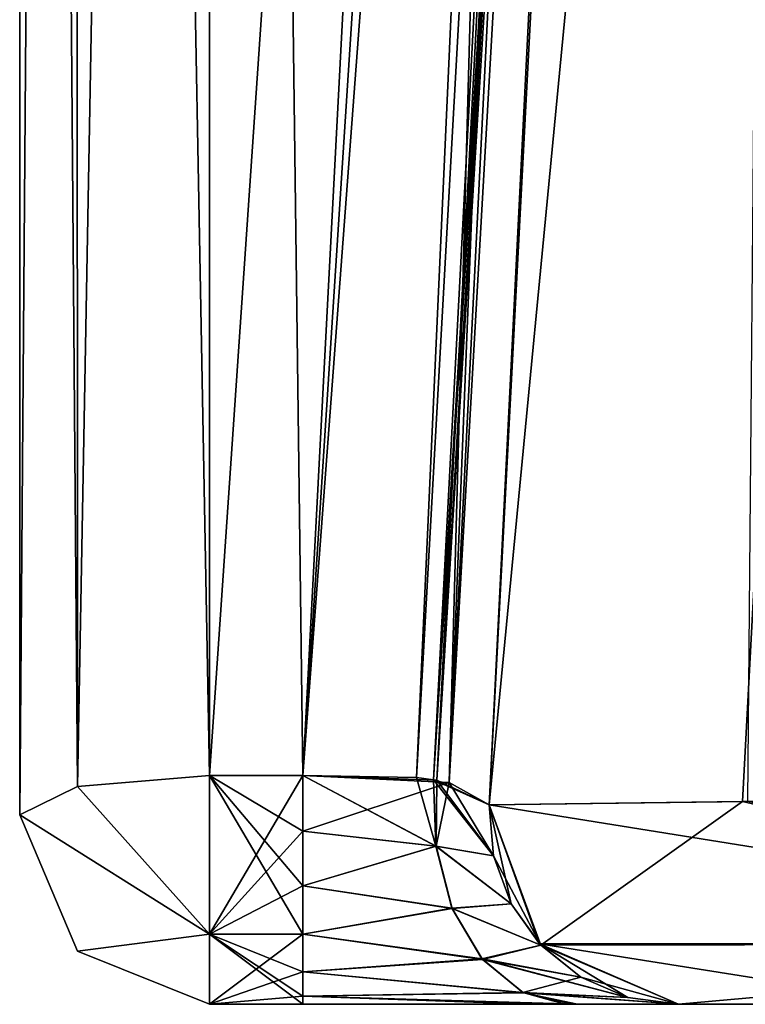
# Model space of a CAD drawing. Header units: inches. Extents: x -9.1 to 9.1, y -3.8 to 4.3.
# Tile 1 of 125: x -9.102 to -8.987, y -1.605 to -1.449. Entities that reach past the tile are written whole.
import ezdxf

# ---------------------------------------------------------------- set-up
doc = ezdxf.new("R2010")
doc.units = ezdxf.units.IN
doc.header["$LTSCALE"] = 101.851852
doc.header["$MEASUREMENT"] = 0
for name, color, linetype in [('1031', 7, 'CONTINUOUS'), ('1032', 7, 'CONTINUOUS'), ('151', 7, 'CONTINUOUS'), ('1748', 7, 'CONTINUOUS'), ('1749', 7, 'CONTINUOUS'), ('1911', 7, 'CONTINUOUS'), ('1912', 7, 'CONTINUOUS'), ('4473', 7, 'CONTINUOUS'), ('4474', 7, 'CONTINUOUS'), ('4475', 7, 'CONTINUOUS'), ('4479', 7, 'CONTINUOUS'), ('4483', 7, 'CONTINUOUS'), ('473', 7, 'CONTINUOUS'), ('5053', 7, 'CONTINUOUS'), ('5057', 7, 'CONTINUOUS'), ('5058', 7, 'CONTINUOUS'), ('5059', 7, 'CONTINUOUS'), ('5063', 7, 'CONTINUOUS'), ('5064', 7, 'CONTINUOUS'), ('5102', 7, 'CONTINUOUS'), ('5104', 7, 'CONTINUOUS'), ('5106', 7, 'CONTINUOUS'), ('5108', 7, 'CONTINUOUS'), ('5924', 7, 'CONTINUOUS'), ('5925', 7, 'CONTINUOUS'), ('5927', 7, 'CONTINUOUS'), ('5928', 7, 'CONTINUOUS'), ('5929', 7, 'CONTINUOUS'), ('5930', 7, 'CONTINUOUS'), ('5931', 7, 'CONTINUOUS'), ('5934', 7, 'CONTINUOUS'), ('5935', 7, 'CONTINUOUS'), ('5936', 7, 'CONTINUOUS'), ('5937', 7, 'CONTINUOUS'), ('5938', 7, 'CONTINUOUS'), ('5939', 7, 'CONTINUOUS')]:
    doc.layers.add(name, color=color, linetype=linetype)

msp = doc.modelspace()

# ---------------------------------------------------------------- linework, layer by layer
at = {"layer": '1031', "linetype": 'Continuous'}
for points in [[(-9.02775, -1.57343, -4.17837), (-8.97874, -0.63817, -4.12935), (-8.93784, -0.63757, -4.31673), (-9.02775, -1.57343, -4.17837)], [(-9.02775, -1.57343, -4.17837), (-8.93784, -0.63757, -4.31673), (-8.98771, -1.57292, -4.36389), (-9.02775, -1.57343, -4.17837)], [(-8.98771, -1.57292, -4.36389), (-8.93784, -0.63757, -4.31673), (-8.85715, -1.5728, -4.5309), (-8.98771, -1.57292, -4.36389)]]:
    msp.add_3dface(points, dxfattribs=at)
at = {"layer": '1032', "linetype": 'Continuous'}
msp.add_3dface([(-8.97874, -0.63817, 4.12935), (-9.02775, -1.57343, 4.17837), (-8.98686, -1.57292, 4.36574), (-8.97874, -0.63817, 4.12935)], dxfattribs=at)
at = {"layer": '151', "linetype": 'Continuous'}
for points in [[(-9.072, -1.605, -3.30368), (-9.05722, -1.605, -3.30368), (-9.072, -1.605, -0.69632), (-9.072, -1.605, -3.30368)], [(-9.072, -1.605, -0.69632), (-9.05722, -1.605, -3.30368), (-9.05722, -1.605, -0.69632), (-9.072, -1.605, -0.69632)], [(-9.072, -1.605, 0.69632), (-9.05722, -1.605, 0.69632), (-9.072, -1.605, 3.30368), (-9.072, -1.605, 0.69632)], [(-9.072, -1.605, 3.30368), (-9.05722, -1.605, 0.69632), (-9.05722, -1.605, 3.30368), (-9.072, -1.605, 3.30368)], [(-9.05722, -1.605, -3.30368), (-9.01379, -1.605, -3.32287), (-9.05722, -1.605, -0.69632), (-9.05722, -1.605, -3.30368)], [(-9.05722, -1.605, -0.69632), (-9.01379, -1.605, -3.32287), (-9.0147, -1.605, -0.67809), (-9.05722, -1.605, -0.69632)], [(-9.02123, -1.605, 0.68399), (-9.01578, -1.605, 0.67919), (-9.05722, -1.605, 3.30368), (-9.02123, -1.605, 0.68399)], [(-9.05722, -1.605, 3.30368), (-9.01578, -1.605, 0.67919), (-9.0147, -1.605, 3.32191), (-9.05722, -1.605, 3.30368)], [(-9.05722, -1.605, 0.69632), (-9.02123, -1.605, 0.68399), (-9.05722, -1.605, 3.30368), (-9.05722, -1.605, 0.69632)], [(-9.01578, -1.605, 0.67919), (-8.99779, -1.605, 0.63564), (-9.0147, -1.605, 3.32191), (-9.01578, -1.605, 0.67919)], [(-9.0147, -1.605, -0.67809), (-9.01379, -1.605, -3.32287), (-9.0108, -1.605, -0.67361), (-9.0147, -1.605, -0.67809)], [(-9.0147, -1.605, 3.32191), (-8.99779, -1.605, 0.63564), (-9.0108, -1.605, 3.32639), (-9.0147, -1.605, 3.32191)], [(-9.01379, -1.605, -3.32287), (-8.99779, -1.605, -3.36436), (-9.0108, -1.605, -0.67361), (-9.01379, -1.605, -3.32287)], [(-9.0108, -1.605, -0.67361), (-8.99779, -1.605, -3.36436), (-8.99779, -1.605, -0.63564), (-9.0108, -1.605, -0.67361)], [(-9.0108, -1.605, 3.32639), (-8.99779, -1.605, 0.63564), (-8.99779, -1.605, 3.36436), (-9.0108, -1.605, 3.32639)], [(-8.99779, -1.605, -4.17837), (-8.96044, -1.605, -4.35154), (-8.99779, -1.605, -3.36436), (-8.99779, -1.605, -4.17837)], [(-8.99779, -1.605, -3.36436), (-8.96044, -1.605, -4.35154), (-8.98572, -1.605, -2.63964), (-8.99779, -1.605, -3.36436)], [(-8.99779, -1.605, -0.63564), (-8.99779, -1.605, -3.36436), (-8.98572, -1.605, -2.63964), (-8.99779, -1.605, -0.63564)], [(-8.99779, -1.605, 0.63564), (-8.99779, -1.605, -0.63564), (-8.98572, -1.605, -2.63964), (-8.99779, -1.605, 0.63564)], [(-8.99779, -1.605, 3.36436), (-8.99779, -1.605, 0.63564), (-8.98572, -1.605, -2.63964), (-8.99779, -1.605, 3.36436)], [(-8.99779, -1.605, 4.17837), (-8.99779, -1.605, 3.36436), (-8.98572, -1.605, -2.63964), (-8.99779, -1.605, 4.17837)], [(-8.95965, -1.605, 4.35328), (-8.99779, -1.605, 4.17837), (-8.98572, -1.605, 2.63964), (-8.95965, -1.605, 4.35328)], [(-8.99779, -1.605, 4.17837), (-8.98572, -1.605, -1.70096), (-8.98572, -1.605, -1.36036), (-8.99779, -1.605, 4.17837)], [(-8.98572, -1.605, -1.70096), (-8.99779, -1.605, 4.17837), (-8.98572, -1.605, -2.29904), (-8.98572, -1.605, -1.70096)], [(-8.99779, -1.605, 4.17837), (-8.98572, -1.605, -1.36036), (-8.98572, -1.605, 1.36036), (-8.99779, -1.605, 4.17837)], [(-8.98572, -1.605, -2.29904), (-8.99779, -1.605, 4.17837), (-8.98572, -1.605, -2.63964), (-8.98572, -1.605, -2.29904)], [(-8.99779, -1.605, 4.17837), (-8.98572, -1.605, 2.29904), (-8.98572, -1.605, 2.63964), (-8.99779, -1.605, 4.17837)], [(-8.98572, -1.605, 2.29904), (-8.99779, -1.605, 4.17837), (-8.98572, -1.605, 1.70096), (-8.98572, -1.605, 2.29904)], [(-8.98572, -1.605, 1.70096), (-8.99779, -1.605, 4.17837), (-8.98572, -1.605, 1.36036), (-8.98572, -1.605, 1.70096)]]:
    msp.add_3dface(points, dxfattribs=at)
at = {"layer": '1748', "linetype": 'Continuous'}
for points in [[(-9.02775, -1.57343, -3.36436), (-9.02775, -1.57343, -4.17837), (-9.01956, -1.59565, -4.17837), (-9.02775, -1.57343, -3.36436)], [(-9.02708, -1.58149, -3.36436), (-9.02775, -1.57343, -3.36436), (-9.01956, -1.59565, -4.17837), (-9.02708, -1.58149, -3.36436)], [(-9.02428, -1.58908, -3.36436), (-9.02708, -1.58149, -3.36436), (-9.01956, -1.59565, -4.17837), (-9.02428, -1.58908, -3.36436)], [(-9.01956, -1.59565, -3.36436), (-9.02428, -1.58908, -3.36436), (-9.01956, -1.59565, -4.17837), (-9.01956, -1.59565, -3.36436)], [(-8.99779, -1.605, -4.17837), (-9.01325, -1.60072, -3.36436), (-9.01956, -1.59565, -4.17837), (-8.99779, -1.605, -4.17837)], [(-9.01325, -1.60072, -3.36436), (-9.01956, -1.59565, -3.36436), (-9.01956, -1.59565, -4.17837), (-9.01325, -1.60072, -3.36436)], [(-8.99779, -1.605, -4.17837), (-9.00581, -1.60391, -3.36436), (-9.01325, -1.60072, -3.36436), (-8.99779, -1.605, -4.17837)], [(-8.99779, -1.605, -4.17837), (-8.99779, -1.605, -3.36436), (-9.00581, -1.60391, -3.36436), (-8.99779, -1.605, -4.17837)]]:
    msp.add_3dface(points, dxfattribs=at)
at = {"layer": '1749', "linetype": 'Continuous'}
for points in [[(-9.02775, -1.57343, -4.17837), (-8.98771, -1.57292, -4.36389), (-9.01956, -1.59565, -4.17837), (-9.02775, -1.57343, -4.17837)], [(-9.01956, -1.59565, -4.17837), (-8.98771, -1.57292, -4.36389), (-8.8907, -1.59541, -4.49043), (-9.01956, -1.59565, -4.17837)], [(-8.98771, -1.57292, -4.36389), (-8.85715, -1.5728, -4.5309), (-8.8907, -1.59541, -4.49043), (-8.98771, -1.57292, -4.36389)], [(-8.99779, -1.605, -4.17837), (-9.01956, -1.59565, -4.17837), (-8.8907, -1.59541, -4.49043), (-8.99779, -1.605, -4.17837)], [(-8.96044, -1.605, -4.35154), (-8.99779, -1.605, -4.17837), (-8.8907, -1.59541, -4.49043), (-8.96044, -1.605, -4.35154)]]:
    msp.add_3dface(points, dxfattribs=at)
at = {"layer": '1911', "linetype": 'Continuous'}
for points in [[(-9.02775, -1.57343, 4.17837), (-9.02775, -1.57343, 3.36436), (-9.02708, -1.58149, 3.36436), (-9.02775, -1.57343, 4.17837)], [(-9.02775, -1.57343, 4.17837), (-9.02708, -1.58149, 3.36436), (-9.02428, -1.58908, 3.36436), (-9.02775, -1.57343, 4.17837)], [(-9.02775, -1.57343, 4.17837), (-9.02428, -1.58908, 3.36436), (-9.01978, -1.59541, 4.17837), (-9.02775, -1.57343, 4.17837)], [(-9.02428, -1.58908, 3.36436), (-9.01956, -1.59565, 3.36436), (-9.01978, -1.59541, 4.17837), (-9.02428, -1.58908, 3.36436)], [(-8.99779, -1.605, 3.36436), (-8.99779, -1.605, 4.17837), (-9.01978, -1.59541, 4.17837), (-8.99779, -1.605, 3.36436)], [(-9.00581, -1.60391, 3.36436), (-8.99779, -1.605, 3.36436), (-9.01978, -1.59541, 4.17837), (-9.00581, -1.60391, 3.36436)], [(-9.01956, -1.59565, 3.36436), (-9.01325, -1.60072, 3.36436), (-9.01978, -1.59541, 4.17837), (-9.01956, -1.59565, 3.36436)], [(-9.01325, -1.60072, 3.36436), (-9.00581, -1.60391, 3.36436), (-9.01978, -1.59541, 4.17837), (-9.01325, -1.60072, 3.36436)]]:
    msp.add_3dface(points, dxfattribs=at)
at = {"layer": '1912', "linetype": 'Continuous'}
for points in [[(-8.98686, -1.57292, 4.36574), (-9.02775, -1.57343, 4.17837), (-8.89069, -1.59541, 4.49043), (-8.98686, -1.57292, 4.36574)], [(-9.02775, -1.57343, 4.17837), (-9.01978, -1.59541, 4.17837), (-8.89069, -1.59541, 4.49043), (-9.02775, -1.57343, 4.17837)], [(-8.99779, -1.605, 4.17837), (-8.95965, -1.605, 4.35328), (-9.01978, -1.59541, 4.17837), (-8.99779, -1.605, 4.17837)], [(-9.01978, -1.59541, 4.17837), (-8.95965, -1.605, 4.35328), (-8.89069, -1.59541, 4.49043), (-9.01978, -1.59541, 4.17837)]]:
    msp.add_3dface(points, dxfattribs=at)
at = {"layer": '4473', "linetype": 'Continuous'}
for points in [[(-9.102, -0.15979, 2.89574), (-9.102, -0.705, 2.6915), (-9.102, -1.575, 3.30368), (-9.102, -0.15979, 2.89574)], [(-9.102, -0.15979, -1.10426), (-9.102, -0.705, -1.3085), (-9.102, -1.575, -0.69632), (-9.102, -0.15979, -1.10426)], [(-9.102, -0.42728, 3.05973), (-9.102, -0.15979, 2.89574), (-9.102, -1.575, 3.30368), (-9.102, -0.42728, 3.05973)], [(-9.102, -0.42728, -0.94027), (-9.102, -0.15979, -1.10426), (-9.102, -1.575, -0.69632), (-9.102, -0.42728, -0.94027)], [(-9.102, -1.575, 0.69632), (-9.102, -0.78424, 1.35432), (-9.102, -0.42728, 0.94027), (-9.102, -1.575, 0.69632)], [(-9.102, -1.575, -3.30368), (-9.102, -0.78424, -2.64568), (-9.102, -0.42728, -3.05973), (-9.102, -1.575, -3.30368)], [(-9.102, -0.84226, 1.92075), (-9.102, -0.705, 1.4915), (-9.102, -1.575, 3.30368), (-9.102, -0.84226, 1.92075)], [(-9.102, -0.705, 2.1585), (-9.102, -0.84226, 2.07926), (-9.102, -1.575, 3.30368), (-9.102, -0.705, 2.1585)], [(-9.102, -0.78424, 2.55432), (-9.102, -0.705, 2.1585), (-9.102, -1.575, 3.30368), (-9.102, -0.78424, 2.55432)], [(-9.102, -0.705, 1.4915), (-9.102, -0.78424, 1.44567), (-9.102, -1.575, 3.30368), (-9.102, -0.705, 1.4915)], [(-9.102, -0.705, 2.6915), (-9.102, -0.78424, 2.64567), (-9.102, -1.575, 3.30368), (-9.102, -0.705, 2.6915)], [(-9.102, -0.84226, -2.07925), (-9.102, -0.705, -2.5085), (-9.102, -1.575, -0.69632), (-9.102, -0.84226, -2.07925)], [(-9.102, -0.705, -1.8415), (-9.102, -0.84226, -1.92074), (-9.102, -1.575, -0.69632), (-9.102, -0.705, -1.8415)], [(-9.102, -0.78424, -1.44568), (-9.102, -0.705, -1.8415), (-9.102, -1.575, -0.69632), (-9.102, -0.78424, -1.44568)], [(-9.102, -0.705, -2.5085), (-9.102, -0.78424, -2.55433), (-9.102, -1.575, -0.69632), (-9.102, -0.705, -2.5085)], [(-9.102, -0.705, -1.3085), (-9.102, -0.78424, -1.35433), (-9.102, -1.575, -0.69632), (-9.102, -0.705, -1.3085)], [(-9.102, -0.78424, 1.44567), (-9.102, -0.78424, 1.35432), (-9.102, -1.575, 3.30368), (-9.102, -0.78424, 1.44567)], [(-9.102, -0.78424, 1.35432), (-9.102, -1.575, 0.69632), (-9.102, -1.575, 3.30368), (-9.102, -0.78424, 1.35432)], [(-9.102, -0.78424, 2.64567), (-9.102, -0.78424, 2.55432), (-9.102, -1.575, 3.30368), (-9.102, -0.78424, 2.64567)], [(-9.102, -0.78424, -2.55433), (-9.102, -0.78424, -2.64568), (-9.102, -1.575, -0.69632), (-9.102, -0.78424, -2.55433)], [(-9.102, -0.78424, -2.64568), (-9.102, -1.575, -3.30368), (-9.102, -1.575, -0.69632), (-9.102, -0.78424, -2.64568)], [(-9.102, -0.78424, -1.35433), (-9.102, -0.78424, -1.44568), (-9.102, -1.575, -0.69632), (-9.102, -0.78424, -1.35433)], [(-9.102, -0.84226, 2.07926), (-9.102, -0.84226, 1.92075), (-9.102, -1.575, 3.30368), (-9.102, -0.84226, 2.07926)], [(-9.102, -0.84226, -1.92074), (-9.102, -0.84226, -2.07925), (-9.102, -1.575, -0.69632), (-9.102, -0.84226, -1.92074)]]:
    msp.add_3dface(points, dxfattribs=at)
at = {"layer": '4474', "linetype": 'Continuous'}
for points in [[(-9.072, -1.56876, 0.66697), (-9.072, -0.42104, 0.91093), (-9.05722, -1.56876, 0.66697), (-9.072, -1.56876, 0.66697)], [(-9.05722, -1.56876, 0.66697), (-9.072, -0.42104, 0.91093), (-9.0087, -0.64284, 0.86378), (-9.05722, -1.56876, 0.66697)]]:
    msp.add_3dface(points, dxfattribs=at)
at = {"layer": '4475', "linetype": 'Continuous'}
for points in [[(-9.072, -0.42104, 3.08907), (-9.072, -1.56876, 3.33303), (-9.0087, -0.64284, 3.13622), (-9.072, -0.42104, 3.08907)], [(-9.0087, -0.64284, 3.13622), (-9.072, -1.56876, 3.33303), (-9.05722, -1.56876, 3.33303), (-9.0087, -0.64284, 3.13622)]]:
    msp.add_3dface(points, dxfattribs=at)
at = {"layer": '4479', "linetype": 'Continuous'}
for points in [[(-9.072, -1.56876, -3.33303), (-9.072, -0.42104, -3.08907), (-9.05722, -1.56876, -3.33303), (-9.072, -1.56876, -3.33303)], [(-9.05722, -1.56876, -3.33303), (-9.072, -0.42104, -3.08907), (-9.0087, -0.64284, -3.13622), (-9.05722, -1.56876, -3.33303)]]:
    msp.add_3dface(points, dxfattribs=at)
at = {"layer": '4483', "linetype": 'Continuous'}
for points in [[(-9.072, -0.42104, -0.91093), (-9.072, -1.56876, -0.66697), (-9.0087, -0.64284, -0.86378), (-9.072, -0.42104, -0.91093)], [(-9.0087, -0.64284, -0.86378), (-9.072, -1.56876, -0.66697), (-9.05722, -1.56876, -0.66697), (-9.0087, -0.64284, -0.86378)]]:
    msp.add_3dface(points, dxfattribs=at)
at = {"layer": '473', "linetype": 'Continuous'}
for points in [[(-8.97874, -0.63817, -4.12935), (-9.02775, -1.57343, -4.17837), (-9.02775, -1.57343, -3.36436), (-8.97874, -0.63817, -4.12935)], [(-8.97874, -0.63817, -3.16556), (-8.97874, -0.63817, -4.12935), (-9.02775, -1.57343, -3.36436), (-8.97874, -0.63817, -3.16556)], [(-9.02775, -1.57343, 3.36436), (-9.02775, -1.57343, 4.17837), (-8.97874, -0.63817, 4.12935), (-9.02775, -1.57343, 3.36436)], [(-8.97874, -0.63817, 3.16556), (-9.02775, -1.57343, 3.36436), (-8.97874, -0.63817, 4.12935), (-8.97874, -0.63817, 3.16556)], [(-9.02775, -1.57343, -0.63564), (-9.02775, -1.57343, 0.63564), (-8.97874, -0.63817, -0.83444), (-9.02775, -1.57343, -0.63564)], [(-8.97874, -0.63817, -0.83444), (-9.02775, -1.57343, 0.63564), (-8.97874, -0.63817, 0.83444), (-8.97874, -0.63817, -0.83444)]]:
    msp.add_3dface(points, dxfattribs=at)
at = {"layer": '5053', "linetype": 'Continuous'}
for points in [[(-9.09321, -0.42287, 0.91952), (-9.072, -0.42104, 0.91093), (-9.09286, -1.57052, 0.67522), (-9.09321, -0.42287, 0.91952)], [(-9.072, -0.42104, 0.91093), (-9.072, -1.56876, 0.66697), (-9.09286, -1.57052, 0.67522), (-9.072, -0.42104, 0.91093)], [(-9.102, -1.575, 0.69632), (-9.102, -0.42728, 0.94027), (-9.09321, -0.42287, 0.91952), (-9.102, -1.575, 0.69632)], [(-9.102, -1.575, 0.69632), (-9.09321, -0.42287, 0.91952), (-9.09286, -1.57052, 0.67522), (-9.102, -1.575, 0.69632)]]:
    msp.add_3dface(points, dxfattribs=at)
at = {"layer": '5057', "linetype": 'Continuous'}
for points in [[(-9.072, -1.56876, 3.33303), (-9.072, -0.42104, 3.08907), (-9.09321, -0.42287, 3.08048), (-9.072, -1.56876, 3.33303)], [(-9.102, -0.42728, 3.05973), (-9.09288, -1.57052, 3.32476), (-9.09321, -0.42287, 3.08048), (-9.102, -0.42728, 3.05973)], [(-9.09288, -1.57052, 3.32476), (-9.072, -1.56876, 3.33303), (-9.09321, -0.42287, 3.08048), (-9.09288, -1.57052, 3.32476)], [(-9.102, -0.42728, 3.05973), (-9.102, -1.575, 3.30368), (-9.09288, -1.57052, 3.32476), (-9.102, -0.42728, 3.05973)]]:
    msp.add_3dface(points, dxfattribs=at)
at = {"layer": '5058', "linetype": 'Continuous'}
for points in [[(-9.102, -1.575, 3.30368), (-9.102, -1.575, 0.69632), (-9.09286, -1.59657, 0.69632), (-9.102, -1.575, 3.30368)], [(-9.102, -1.575, 3.30368), (-9.09286, -1.59657, 0.69632), (-9.09286, -1.59657, 3.30368), (-9.102, -1.575, 3.30368)], [(-9.072, -1.605, 0.69632), (-9.072, -1.605, 3.30368), (-9.09286, -1.59657, 3.30368), (-9.072, -1.605, 0.69632)], [(-9.09286, -1.59657, 0.69632), (-9.072, -1.605, 0.69632), (-9.09286, -1.59657, 3.30368), (-9.09286, -1.59657, 0.69632)]]:
    msp.add_3dface(points, dxfattribs=at)
at = {"layer": '5059', "linetype": 'Continuous'}
for points in [[(-9.09321, -0.42287, -3.08048), (-9.072, -0.42104, -3.08907), (-9.09286, -1.57052, -3.32478), (-9.09321, -0.42287, -3.08048)], [(-9.072, -0.42104, -3.08907), (-9.072, -1.56876, -3.33303), (-9.09286, -1.57052, -3.32478), (-9.072, -0.42104, -3.08907)], [(-9.102, -1.575, -3.30368), (-9.102, -0.42728, -3.05973), (-9.09321, -0.42287, -3.08048), (-9.102, -1.575, -3.30368)], [(-9.102, -1.575, -3.30368), (-9.09321, -0.42287, -3.08048), (-9.09286, -1.57052, -3.32478), (-9.102, -1.575, -3.30368)]]:
    msp.add_3dface(points, dxfattribs=at)
at = {"layer": '5063', "linetype": 'Continuous'}
for points in [[(-9.072, -1.56876, -0.66697), (-9.072, -0.42104, -0.91093), (-9.09321, -0.42287, -0.91952), (-9.072, -1.56876, -0.66697)], [(-9.102, -0.42728, -0.94027), (-9.09288, -1.57052, -0.67524), (-9.09321, -0.42287, -0.91952), (-9.102, -0.42728, -0.94027)], [(-9.09288, -1.57052, -0.67524), (-9.072, -1.56876, -0.66697), (-9.09321, -0.42287, -0.91952), (-9.09288, -1.57052, -0.67524)], [(-9.102, -0.42728, -0.94027), (-9.102, -1.575, -0.69632), (-9.09288, -1.57052, -0.67524), (-9.102, -0.42728, -0.94027)]]:
    msp.add_3dface(points, dxfattribs=at)
at = {"layer": '5064', "linetype": 'Continuous'}
for points in [[(-9.102, -1.575, -0.69632), (-9.102, -1.575, -3.30368), (-9.09286, -1.59657, -3.30368), (-9.102, -1.575, -0.69632)], [(-9.102, -1.575, -0.69632), (-9.09286, -1.59657, -3.30368), (-9.09286, -1.59657, -0.69632), (-9.102, -1.575, -0.69632)], [(-9.072, -1.605, -3.30368), (-9.072, -1.605, -0.69632), (-9.09286, -1.59657, -0.69632), (-9.072, -1.605, -3.30368)], [(-9.09286, -1.59657, -3.30368), (-9.072, -1.605, -3.30368), (-9.09286, -1.59657, -0.69632), (-9.09286, -1.59657, -3.30368)]]:
    msp.add_3dface(points, dxfattribs=at)
at = {"layer": '5102', "linetype": 'Continuous'}
for points in [[(-9.02775, -1.57343, 3.36436), (-8.97874, -0.63817, 3.16556), (-8.98111, -0.64042, 3.1544), (-9.02775, -1.57343, 3.36436)], [(-9.02775, -1.57343, 3.36436), (-8.98111, -0.64042, 3.1544), (-9.03407, -1.56991, 3.34463), (-9.02775, -1.57343, 3.36436)], [(-8.98111, -0.64042, 3.1544), (-8.98763, -0.64209, 3.14492), (-9.03407, -1.56991, 3.34463), (-8.98111, -0.64042, 3.1544)], [(-9.0087, -0.64284, 3.13622), (-9.05722, -1.56876, 3.33303), (-9.03407, -1.56991, 3.34463), (-9.0087, -0.64284, 3.13622)], [(-8.98763, -0.64209, 3.14492), (-8.99731, -0.64294, 3.13854), (-9.03407, -1.56991, 3.34463), (-8.98763, -0.64209, 3.14492)], [(-8.99731, -0.64294, 3.13854), (-9.0087, -0.64284, 3.13622), (-9.03407, -1.56991, 3.34463), (-8.99731, -0.64294, 3.13854)]]:
    msp.add_3dface(points, dxfattribs=at)
at = {"layer": '5104', "linetype": 'Continuous'}
for points in [[(-8.97874, -0.63817, 0.83444), (-9.02775, -1.57343, 0.63564), (-9.03653, -1.56946, 0.65826), (-8.97874, -0.63817, 0.83444)], [(-8.98111, -0.64042, 0.84559), (-8.97874, -0.63817, 0.83444), (-9.03653, -1.56946, 0.65826), (-8.98111, -0.64042, 0.84559)], [(-8.98763, -0.64209, 0.85508), (-8.98111, -0.64042, 0.84559), (-9.03653, -1.56946, 0.65826), (-8.98763, -0.64209, 0.85508)], [(-9.05722, -1.56876, 0.66697), (-9.0087, -0.64284, 0.86378), (-8.99731, -0.64294, 0.86146), (-9.05722, -1.56876, 0.66697)], [(-9.05722, -1.56876, 0.66697), (-8.99731, -0.64294, 0.86146), (-9.03925, -1.56911, 0.66074), (-9.05722, -1.56876, 0.66697)], [(-8.99731, -0.64294, 0.86146), (-8.98763, -0.64209, 0.85508), (-9.03925, -1.56911, 0.66074), (-8.99731, -0.64294, 0.86146)], [(-9.03925, -1.56911, 0.66074), (-8.98763, -0.64209, 0.85508), (-9.03653, -1.56946, 0.65826), (-9.03925, -1.56911, 0.66074)]]:
    msp.add_3dface(points, dxfattribs=at)
at = {"layer": '5106', "linetype": 'Continuous'}
for points in [[(-8.97874, -0.63817, -3.16556), (-9.02775, -1.57343, -3.36436), (-9.03604, -1.56954, -3.34225), (-8.97874, -0.63817, -3.16556)], [(-8.98111, -0.64042, -3.15441), (-8.97874, -0.63817, -3.16556), (-9.03604, -1.56954, -3.34225), (-8.98111, -0.64042, -3.15441)], [(-8.98763, -0.64209, -3.14492), (-8.98111, -0.64042, -3.15441), (-9.03604, -1.56954, -3.34225), (-8.98763, -0.64209, -3.14492)], [(-9.05722, -1.56876, -3.33303), (-8.99731, -0.64294, -3.13854), (-8.98763, -0.64209, -3.14492), (-9.05722, -1.56876, -3.33303)], [(-9.05722, -1.56876, -3.33303), (-8.98763, -0.64209, -3.14492), (-9.03604, -1.56954, -3.34225), (-9.05722, -1.56876, -3.33303)], [(-9.05722, -1.56876, -3.33303), (-9.0087, -0.64284, -3.13622), (-8.99731, -0.64294, -3.13854), (-9.05722, -1.56876, -3.33303)]]:
    msp.add_3dface(points, dxfattribs=at)
at = {"layer": '5108', "linetype": 'Continuous'}
for points in [[(-9.02775, -1.57343, -0.63564), (-8.97874, -0.63817, -0.83444), (-8.98111, -0.64042, -0.8456), (-9.02775, -1.57343, -0.63564)], [(-9.02775, -1.57343, -0.63564), (-8.98111, -0.64042, -0.8456), (-9.03407, -1.56991, -0.65537), (-9.02775, -1.57343, -0.63564)], [(-8.98111, -0.64042, -0.8456), (-8.98763, -0.64209, -0.85508), (-9.03407, -1.56991, -0.65537), (-8.98111, -0.64042, -0.8456)], [(-9.0087, -0.64284, -0.86378), (-9.05722, -1.56876, -0.66697), (-9.03407, -1.56991, -0.65537), (-9.0087, -0.64284, -0.86378)], [(-8.98763, -0.64209, -0.85508), (-8.99731, -0.64294, -0.86146), (-9.03407, -1.56991, -0.65537), (-8.98763, -0.64209, -0.85508)], [(-8.99731, -0.64294, -0.86146), (-9.0087, -0.64284, -0.86378), (-9.03407, -1.56991, -0.65537), (-8.99731, -0.64294, -0.86146)]]:
    msp.add_3dface(points, dxfattribs=at)
at = {"layer": '5924', "linetype": 'Continuous'}
for points in [[(-9.05722, -1.56876, 3.33303), (-9.072, -1.56876, 3.33303), (-9.072, -1.59388, 3.327), (-9.05722, -1.56876, 3.33303)], [(-9.05722, -1.56876, 3.33303), (-9.072, -1.59388, 3.327), (-9.05722, -1.57761, 3.33357), (-9.05722, -1.56876, 3.33303)], [(-9.05722, -1.57761, 3.33357), (-9.072, -1.59388, 3.327), (-9.05722, -1.58624, 3.3315), (-9.05722, -1.57761, 3.33357)], [(-9.05722, -1.58624, 3.3315), (-9.072, -1.59388, 3.327), (-9.05722, -1.59388, 3.327), (-9.05722, -1.58624, 3.3315)], [(-9.072, -1.59388, 3.327), (-9.072, -1.605, 3.30368), (-9.05722, -1.59388, 3.327), (-9.072, -1.59388, 3.327)], [(-9.05722, -1.59388, 3.327), (-9.072, -1.605, 3.30368), (-9.05722, -1.59987, 3.32046), (-9.05722, -1.59388, 3.327)], [(-9.05722, -1.59987, 3.32046), (-9.072, -1.605, 3.30368), (-9.05722, -1.60369, 3.31246), (-9.05722, -1.59987, 3.32046)], [(-9.072, -1.605, 3.30368), (-9.05722, -1.605, 3.30368), (-9.05722, -1.60369, 3.31246), (-9.072, -1.605, 3.30368)]]:
    msp.add_3dface(points, dxfattribs=at)
at = {"layer": '5925', "linetype": 'Continuous'}
for points in [[(-9.03407, -1.56991, 3.34463), (-9.05722, -1.56876, 3.33303), (-9.05722, -1.57761, 3.33357), (-9.03407, -1.56991, 3.34463)], [(-9.03407, -1.56991, 3.34463), (-9.05722, -1.57761, 3.33357), (-9.03615, -1.57996, 3.34228), (-9.03407, -1.56991, 3.34463)], [(-9.03407, -1.56991, 3.34463), (-9.03615, -1.57996, 3.34228), (-9.02708, -1.58149, 3.36436), (-9.03407, -1.56991, 3.34463)], [(-9.02775, -1.57343, 3.36436), (-9.03407, -1.56991, 3.34463), (-9.02708, -1.58149, 3.36436), (-9.02775, -1.57343, 3.36436)], [(-9.05722, -1.57761, 3.33357), (-9.05722, -1.58624, 3.3315), (-9.03615, -1.57996, 3.34228), (-9.05722, -1.57761, 3.33357)], [(-9.05722, -1.58624, 3.3315), (-9.03364, -1.58978, 3.33986), (-9.03615, -1.57996, 3.34228), (-9.05722, -1.58624, 3.3315)], [(-9.03615, -1.57996, 3.34228), (-9.03364, -1.58978, 3.33986), (-9.02428, -1.58908, 3.36436), (-9.03615, -1.57996, 3.34228)], [(-9.02708, -1.58149, 3.36436), (-9.03615, -1.57996, 3.34228), (-9.02428, -1.58908, 3.36436), (-9.02708, -1.58149, 3.36436)], [(-9.05722, -1.58624, 3.3315), (-9.05722, -1.59388, 3.327), (-9.03364, -1.58978, 3.33986), (-9.05722, -1.58624, 3.3315)], [(-9.02428, -1.58908, 3.36436), (-9.03364, -1.58978, 3.33986), (-9.01956, -1.59565, 3.36436), (-9.02428, -1.58908, 3.36436)], [(-9.05722, -1.59388, 3.327), (-9.02887, -1.59782, 3.33525), (-9.03364, -1.58978, 3.33986), (-9.05722, -1.59388, 3.327)], [(-9.03364, -1.58978, 3.33986), (-9.02887, -1.59782, 3.33525), (-9.01956, -1.59565, 3.36436), (-9.03364, -1.58978, 3.33986)], [(-9.05722, -1.59388, 3.327), (-9.05722, -1.59987, 3.32046), (-9.02887, -1.59782, 3.33525), (-9.05722, -1.59388, 3.327)], [(-9.01956, -1.59565, 3.36436), (-9.02887, -1.59782, 3.33525), (-9.01325, -1.60072, 3.36436), (-9.01956, -1.59565, 3.36436)], [(-9.05722, -1.59987, 3.32046), (-9.02241, -1.60311, 3.32901), (-9.02887, -1.59782, 3.33525), (-9.05722, -1.59987, 3.32046)], [(-9.02887, -1.59782, 3.33525), (-9.02241, -1.60311, 3.32901), (-9.01325, -1.60072, 3.36436), (-9.02887, -1.59782, 3.33525)], [(-9.05722, -1.59987, 3.32046), (-9.05722, -1.60369, 3.31246), (-9.02241, -1.60311, 3.32901), (-9.05722, -1.59987, 3.32046)], [(-9.01325, -1.60072, 3.36436), (-9.02241, -1.60311, 3.32901), (-9.00581, -1.60391, 3.36436), (-9.01325, -1.60072, 3.36436)], [(-9.05722, -1.60369, 3.31246), (-9.0147, -1.605, 3.32191), (-9.02241, -1.60311, 3.32901), (-9.05722, -1.60369, 3.31246)], [(-9.0147, -1.605, 3.32191), (-8.99779, -1.605, 3.36436), (-9.02241, -1.60311, 3.32901), (-9.0147, -1.605, 3.32191)], [(-9.02241, -1.60311, 3.32901), (-8.99779, -1.605, 3.36436), (-9.00581, -1.60391, 3.36436), (-9.02241, -1.60311, 3.32901)], [(-9.05722, -1.605, 3.30368), (-9.0147, -1.605, 3.32191), (-9.05722, -1.60369, 3.31246), (-9.05722, -1.605, 3.30368)], [(-9.0147, -1.605, 3.32191), (-9.0108, -1.605, 3.32639), (-8.99779, -1.605, 3.36436), (-9.0147, -1.605, 3.32191)]]:
    msp.add_3dface(points, dxfattribs=at)
at = {"layer": '5927', "linetype": 'Continuous'}
for points in [[(-9.05722, -1.56876, -0.66697), (-9.072, -1.56876, -0.66697), (-9.072, -1.59388, -0.673), (-9.05722, -1.56876, -0.66697)], [(-9.05722, -1.56876, -0.66697), (-9.072, -1.59388, -0.673), (-9.05722, -1.57761, -0.66643), (-9.05722, -1.56876, -0.66697)], [(-9.05722, -1.57761, -0.66643), (-9.072, -1.59388, -0.673), (-9.05722, -1.58624, -0.6685), (-9.05722, -1.57761, -0.66643)], [(-9.05722, -1.58624, -0.6685), (-9.072, -1.59388, -0.673), (-9.05722, -1.59388, -0.673), (-9.05722, -1.58624, -0.6685)], [(-9.072, -1.59388, -0.673), (-9.072, -1.605, -0.69632), (-9.05722, -1.59388, -0.673), (-9.072, -1.59388, -0.673)], [(-9.05722, -1.59388, -0.673), (-9.072, -1.605, -0.69632), (-9.05722, -1.59987, -0.67954), (-9.05722, -1.59388, -0.673)], [(-9.05722, -1.59987, -0.67954), (-9.072, -1.605, -0.69632), (-9.05722, -1.60369, -0.68754), (-9.05722, -1.59987, -0.67954)], [(-9.072, -1.605, -0.69632), (-9.05722, -1.605, -0.69632), (-9.05722, -1.60369, -0.68754), (-9.072, -1.605, -0.69632)]]:
    msp.add_3dface(points, dxfattribs=at)
at = {"layer": '5928', "linetype": 'Continuous'}
for points in [[(-9.03407, -1.56991, -0.65537), (-9.05722, -1.56876, -0.66697), (-9.05722, -1.57761, -0.66643), (-9.03407, -1.56991, -0.65537)], [(-9.03407, -1.56991, -0.65537), (-9.05722, -1.57761, -0.66643), (-9.03615, -1.57996, -0.65772), (-9.03407, -1.56991, -0.65537)], [(-9.03407, -1.56991, -0.65537), (-9.03615, -1.57996, -0.65772), (-9.02708, -1.58149, -0.63564), (-9.03407, -1.56991, -0.65537)], [(-9.02775, -1.57343, -0.63564), (-9.03407, -1.56991, -0.65537), (-9.02708, -1.58149, -0.63564), (-9.02775, -1.57343, -0.63564)], [(-9.05722, -1.57761, -0.66643), (-9.05722, -1.58624, -0.6685), (-9.03615, -1.57996, -0.65772), (-9.05722, -1.57761, -0.66643)], [(-9.05722, -1.58624, -0.6685), (-9.03364, -1.58978, -0.66014), (-9.03615, -1.57996, -0.65772), (-9.05722, -1.58624, -0.6685)], [(-9.03615, -1.57996, -0.65772), (-9.03364, -1.58978, -0.66014), (-9.02428, -1.58908, -0.63564), (-9.03615, -1.57996, -0.65772)], [(-9.02708, -1.58149, -0.63564), (-9.03615, -1.57996, -0.65772), (-9.02428, -1.58908, -0.63564), (-9.02708, -1.58149, -0.63564)], [(-9.05722, -1.58624, -0.6685), (-9.05722, -1.59388, -0.673), (-9.03364, -1.58978, -0.66014), (-9.05722, -1.58624, -0.6685)], [(-9.02428, -1.58908, -0.63564), (-9.03364, -1.58978, -0.66014), (-9.01956, -1.59565, -0.63564), (-9.02428, -1.58908, -0.63564)], [(-9.05722, -1.59388, -0.673), (-9.02887, -1.59782, -0.66475), (-9.03364, -1.58978, -0.66014), (-9.05722, -1.59388, -0.673)], [(-9.03364, -1.58978, -0.66014), (-9.02887, -1.59782, -0.66475), (-9.01956, -1.59565, -0.63564), (-9.03364, -1.58978, -0.66014)], [(-9.05722, -1.59388, -0.673), (-9.05722, -1.59987, -0.67954), (-9.02887, -1.59782, -0.66475), (-9.05722, -1.59388, -0.673)], [(-9.01956, -1.59565, -0.63564), (-9.02887, -1.59782, -0.66475), (-9.01325, -1.60072, -0.63564), (-9.01956, -1.59565, -0.63564)], [(-9.05722, -1.59987, -0.67954), (-9.02241, -1.60311, -0.67099), (-9.02887, -1.59782, -0.66475), (-9.05722, -1.59987, -0.67954)], [(-9.02887, -1.59782, -0.66475), (-9.02241, -1.60311, -0.67099), (-9.01325, -1.60072, -0.63564), (-9.02887, -1.59782, -0.66475)], [(-9.05722, -1.59987, -0.67954), (-9.05722, -1.60369, -0.68754), (-9.02241, -1.60311, -0.67099), (-9.05722, -1.59987, -0.67954)], [(-9.01325, -1.60072, -0.63564), (-9.02241, -1.60311, -0.67099), (-9.00581, -1.60391, -0.63564), (-9.01325, -1.60072, -0.63564)], [(-9.05722, -1.60369, -0.68754), (-9.0147, -1.605, -0.67809), (-9.02241, -1.60311, -0.67099), (-9.05722, -1.60369, -0.68754)], [(-9.0147, -1.605, -0.67809), (-8.99779, -1.605, -0.63564), (-9.02241, -1.60311, -0.67099), (-9.0147, -1.605, -0.67809)], [(-9.02241, -1.60311, -0.67099), (-8.99779, -1.605, -0.63564), (-9.00581, -1.60391, -0.63564), (-9.02241, -1.60311, -0.67099)], [(-9.05722, -1.605, -0.69632), (-9.0147, -1.605, -0.67809), (-9.05722, -1.60369, -0.68754), (-9.05722, -1.605, -0.69632)], [(-9.0147, -1.605, -0.67809), (-9.0108, -1.605, -0.67361), (-8.99779, -1.605, -0.63564), (-9.0147, -1.605, -0.67809)]]:
    msp.add_3dface(points, dxfattribs=at)
at = {"layer": '5929', "linetype": 'Continuous'}
for points in [[(-9.02775, -1.57343, 0.63564), (-9.02775, -1.57343, -0.63564), (-9.02708, -1.58149, -0.63564), (-9.02775, -1.57343, 0.63564)], [(-9.02775, -1.57343, 0.63564), (-9.02708, -1.58149, -0.63564), (-9.02708, -1.58149, 0.63564), (-9.02775, -1.57343, 0.63564)], [(-9.02708, -1.58149, -0.63564), (-9.02428, -1.58908, -0.63564), (-9.02708, -1.58149, 0.63564), (-9.02708, -1.58149, -0.63564)], [(-9.02708, -1.58149, 0.63564), (-9.02428, -1.58908, -0.63564), (-9.02428, -1.58908, 0.63564), (-9.02708, -1.58149, 0.63564)], [(-9.02428, -1.58908, -0.63564), (-9.01956, -1.59565, -0.63564), (-9.02428, -1.58908, 0.63564), (-9.02428, -1.58908, -0.63564)], [(-9.02428, -1.58908, 0.63564), (-9.01956, -1.59565, -0.63564), (-9.01956, -1.59565, 0.63564), (-9.02428, -1.58908, 0.63564)], [(-9.01956, -1.59565, -0.63564), (-9.01325, -1.60072, -0.63564), (-9.01956, -1.59565, 0.63564), (-9.01956, -1.59565, -0.63564)], [(-9.01956, -1.59565, 0.63564), (-9.01325, -1.60072, -0.63564), (-9.01325, -1.60072, 0.63564), (-9.01956, -1.59565, 0.63564)], [(-9.01325, -1.60072, -0.63564), (-9.00581, -1.60391, -0.63564), (-9.01325, -1.60072, 0.63564), (-9.01325, -1.60072, -0.63564)], [(-9.01325, -1.60072, 0.63564), (-9.00581, -1.60391, -0.63564), (-9.00581, -1.60391, 0.63564), (-9.01325, -1.60072, 0.63564)], [(-8.99779, -1.605, -0.63564), (-8.99779, -1.605, 0.63564), (-9.00581, -1.60391, 0.63564), (-8.99779, -1.605, -0.63564)], [(-9.00581, -1.60391, -0.63564), (-8.99779, -1.605, -0.63564), (-9.00581, -1.60391, 0.63564), (-9.00581, -1.60391, -0.63564)]]:
    msp.add_3dface(points, dxfattribs=at)
at = {"layer": '5930', "linetype": 'Continuous'}
for points in [[(-9.05722, -1.56876, 0.66697), (-9.03925, -1.56911, 0.66074), (-9.03616, -1.57995, 0.65774), (-9.05722, -1.56876, 0.66697)], [(-9.05722, -1.56876, 0.66697), (-9.03616, -1.57995, 0.65774), (-9.05722, -1.57761, 0.66643), (-9.05722, -1.56876, 0.66697)], [(-9.03925, -1.56911, 0.66074), (-9.03653, -1.56946, 0.65826), (-9.03616, -1.57995, 0.65774), (-9.03925, -1.56911, 0.66074)], [(-9.03653, -1.56946, 0.65826), (-9.02775, -1.57343, 0.63564), (-9.02708, -1.58149, 0.63564), (-9.03653, -1.56946, 0.65826)], [(-9.03653, -1.56946, 0.65826), (-9.02708, -1.58149, 0.63564), (-9.03616, -1.57995, 0.65774), (-9.03653, -1.56946, 0.65826)], [(-9.05722, -1.57761, 0.66643), (-9.03616, -1.57995, 0.65774), (-9.05722, -1.58624, 0.6685), (-9.05722, -1.57761, 0.66643)], [(-9.03616, -1.57995, 0.65774), (-9.03366, -1.58978, 0.66016), (-9.05722, -1.58624, 0.6685), (-9.03616, -1.57995, 0.65774)], [(-9.02708, -1.58149, 0.63564), (-9.02428, -1.58908, 0.63564), (-9.03616, -1.57995, 0.65774), (-9.02708, -1.58149, 0.63564)], [(-9.02428, -1.58908, 0.63564), (-9.03366, -1.58978, 0.66016), (-9.03616, -1.57995, 0.65774), (-9.02428, -1.58908, 0.63564)], [(-9.05722, -1.58624, 0.6685), (-9.03366, -1.58978, 0.66016), (-9.05722, -1.59388, 0.673), (-9.05722, -1.58624, 0.6685)], [(-9.02428, -1.58908, 0.63564), (-9.01956, -1.59565, 0.63564), (-9.03366, -1.58978, 0.66016), (-9.02428, -1.58908, 0.63564)], [(-9.03366, -1.58978, 0.66016), (-9.02889, -1.59782, 0.66477), (-9.05722, -1.59388, 0.673), (-9.03366, -1.58978, 0.66016)], [(-9.01956, -1.59565, 0.63564), (-9.02889, -1.59782, 0.66477), (-9.03366, -1.58978, 0.66016), (-9.01956, -1.59565, 0.63564)], [(-9.05722, -1.59388, 0.673), (-9.02889, -1.59782, 0.66477), (-9.05722, -1.59987, 0.67954), (-9.05722, -1.59388, 0.673)], [(-9.01956, -1.59565, 0.63564), (-9.01325, -1.60072, 0.63564), (-9.02889, -1.59782, 0.66477), (-9.01956, -1.59565, 0.63564)], [(-9.02889, -1.59782, 0.66477), (-9.02243, -1.60311, 0.67101), (-9.05722, -1.59987, 0.67954), (-9.02889, -1.59782, 0.66477)], [(-9.01325, -1.60072, 0.63564), (-9.00581, -1.60391, 0.63564), (-9.02889, -1.59782, 0.66477), (-9.01325, -1.60072, 0.63564)], [(-9.00581, -1.60391, 0.63564), (-9.02243, -1.60311, 0.67101), (-9.02889, -1.59782, 0.66477), (-9.00581, -1.60391, 0.63564)], [(-9.05722, -1.59987, 0.67954), (-9.02243, -1.60311, 0.67101), (-9.05722, -1.60369, 0.68754), (-9.05722, -1.59987, 0.67954)], [(-9.02243, -1.60311, 0.67101), (-9.01578, -1.605, 0.67919), (-9.05722, -1.60369, 0.68754), (-9.02243, -1.60311, 0.67101)], [(-8.99779, -1.605, 0.63564), (-9.01578, -1.605, 0.67919), (-9.02243, -1.60311, 0.67101), (-8.99779, -1.605, 0.63564)], [(-9.00581, -1.60391, 0.63564), (-8.99779, -1.605, 0.63564), (-9.02243, -1.60311, 0.67101), (-9.00581, -1.60391, 0.63564)], [(-9.01578, -1.605, 0.67919), (-9.02123, -1.605, 0.68399), (-9.05722, -1.60369, 0.68754), (-9.01578, -1.605, 0.67919)], [(-9.02123, -1.605, 0.68399), (-9.05722, -1.605, 0.69632), (-9.05722, -1.60369, 0.68754), (-9.02123, -1.605, 0.68399)]]:
    msp.add_3dface(points, dxfattribs=at)
at = {"layer": '5931', "linetype": 'Continuous'}
for points in [[(-9.072, -1.56876, 0.66697), (-9.05722, -1.56876, 0.66697), (-9.05722, -1.57761, 0.66643), (-9.072, -1.56876, 0.66697)], [(-9.072, -1.56876, 0.66697), (-9.05722, -1.57761, 0.66643), (-9.05722, -1.58624, 0.6685), (-9.072, -1.56876, 0.66697)], [(-9.072, -1.56876, 0.66697), (-9.05722, -1.58624, 0.6685), (-9.05722, -1.59388, 0.673), (-9.072, -1.56876, 0.66697)], [(-9.072, -1.56876, 0.66697), (-9.05722, -1.59388, 0.673), (-9.072, -1.59388, 0.673), (-9.072, -1.56876, 0.66697)], [(-9.05722, -1.605, 0.69632), (-9.072, -1.605, 0.69632), (-9.072, -1.59388, 0.673), (-9.05722, -1.605, 0.69632)], [(-9.05722, -1.60369, 0.68754), (-9.05722, -1.605, 0.69632), (-9.072, -1.59388, 0.673), (-9.05722, -1.60369, 0.68754)], [(-9.05722, -1.59388, 0.673), (-9.05722, -1.59987, 0.67954), (-9.072, -1.59388, 0.673), (-9.05722, -1.59388, 0.673)], [(-9.05722, -1.59987, 0.67954), (-9.05722, -1.60369, 0.68754), (-9.072, -1.59388, 0.673), (-9.05722, -1.59987, 0.67954)]]:
    msp.add_3dface(points, dxfattribs=at)
at = {"layer": '5934', "linetype": 'Continuous'}
for points in [[(-9.05722, -1.56876, -3.33303), (-9.03604, -1.56954, -3.34225), (-9.03614, -1.57999, -3.34227), (-9.05722, -1.56876, -3.33303)], [(-9.05722, -1.57761, -3.33357), (-9.05722, -1.56876, -3.33303), (-9.03614, -1.57999, -3.34227), (-9.05722, -1.57761, -3.33357)], [(-9.03614, -1.57999, -3.34227), (-9.03604, -1.56954, -3.34225), (-9.02708, -1.58149, -3.36436), (-9.03614, -1.57999, -3.34227)], [(-9.03604, -1.56954, -3.34225), (-9.02775, -1.57343, -3.36436), (-9.02708, -1.58149, -3.36436), (-9.03604, -1.56954, -3.34225)], [(-9.05722, -1.58624, -3.3315), (-9.05722, -1.57761, -3.33357), (-9.03614, -1.57999, -3.34227), (-9.05722, -1.58624, -3.3315)], [(-9.05722, -1.58624, -3.3315), (-9.03614, -1.57999, -3.34227), (-9.03362, -1.58984, -3.33983), (-9.05722, -1.58624, -3.3315)], [(-9.03362, -1.58984, -3.33983), (-9.03614, -1.57999, -3.34227), (-9.02428, -1.58908, -3.36436), (-9.03362, -1.58984, -3.33983)], [(-9.02428, -1.58908, -3.36436), (-9.03614, -1.57999, -3.34227), (-9.02708, -1.58149, -3.36436), (-9.02428, -1.58908, -3.36436)], [(-9.05722, -1.59388, -3.327), (-9.05722, -1.58624, -3.3315), (-9.03362, -1.58984, -3.33983), (-9.05722, -1.59388, -3.327)], [(-9.01956, -1.59565, -3.36436), (-9.03362, -1.58984, -3.33983), (-9.02428, -1.58908, -3.36436), (-9.01956, -1.59565, -3.36436)], [(-9.05722, -1.59388, -3.327), (-9.03362, -1.58984, -3.33983), (-9.02881, -1.59789, -3.33519), (-9.05722, -1.59388, -3.327)], [(-9.02881, -1.59789, -3.33519), (-9.03362, -1.58984, -3.33983), (-9.01956, -1.59565, -3.36436), (-9.02881, -1.59789, -3.33519)], [(-9.05722, -1.59987, -3.32046), (-9.05722, -1.59388, -3.327), (-9.02881, -1.59789, -3.33519), (-9.05722, -1.59987, -3.32046)], [(-9.01325, -1.60072, -3.36436), (-9.02881, -1.59789, -3.33519), (-9.01956, -1.59565, -3.36436), (-9.01325, -1.60072, -3.36436)], [(-9.05722, -1.59987, -3.32046), (-9.02881, -1.59789, -3.33519), (-9.02231, -1.60316, -3.32892), (-9.05722, -1.59987, -3.32046)], [(-9.02231, -1.60316, -3.32892), (-9.02881, -1.59789, -3.33519), (-9.00581, -1.60391, -3.36436), (-9.02231, -1.60316, -3.32892)], [(-9.00581, -1.60391, -3.36436), (-9.02881, -1.59789, -3.33519), (-9.01325, -1.60072, -3.36436), (-9.00581, -1.60391, -3.36436)], [(-9.05722, -1.60369, -3.31246), (-9.05722, -1.59987, -3.32046), (-9.02231, -1.60316, -3.32892), (-9.05722, -1.60369, -3.31246)], [(-9.01379, -1.605, -3.32287), (-9.05722, -1.60369, -3.31246), (-9.02231, -1.60316, -3.32892), (-9.01379, -1.605, -3.32287)], [(-8.99779, -1.605, -3.36436), (-9.01379, -1.605, -3.32287), (-9.02231, -1.60316, -3.32892), (-8.99779, -1.605, -3.36436)], [(-8.99779, -1.605, -3.36436), (-9.02231, -1.60316, -3.32892), (-9.00581, -1.60391, -3.36436), (-8.99779, -1.605, -3.36436)], [(-9.01379, -1.605, -3.32287), (-9.05722, -1.605, -3.30368), (-9.05722, -1.60369, -3.31246), (-9.01379, -1.605, -3.32287)]]:
    msp.add_3dface(points, dxfattribs=at)
at = {"layer": '5935', "linetype": 'Continuous'}
for points in [[(-9.072, -1.56876, -3.33303), (-9.05722, -1.56876, -3.33303), (-9.05722, -1.57761, -3.33357), (-9.072, -1.56876, -3.33303)], [(-9.072, -1.59388, -3.327), (-9.072, -1.56876, -3.33303), (-9.05722, -1.59388, -3.327), (-9.072, -1.59388, -3.327)], [(-9.05722, -1.59388, -3.327), (-9.072, -1.56876, -3.33303), (-9.05722, -1.58624, -3.3315), (-9.05722, -1.59388, -3.327)], [(-9.05722, -1.58624, -3.3315), (-9.072, -1.56876, -3.33303), (-9.05722, -1.57761, -3.33357), (-9.05722, -1.58624, -3.3315)], [(-9.05722, -1.605, -3.30368), (-9.072, -1.605, -3.30368), (-9.072, -1.59388, -3.327), (-9.05722, -1.605, -3.30368)], [(-9.05722, -1.605, -3.30368), (-9.072, -1.59388, -3.327), (-9.05722, -1.60369, -3.31246), (-9.05722, -1.605, -3.30368)], [(-9.05722, -1.60369, -3.31246), (-9.072, -1.59388, -3.327), (-9.05722, -1.59987, -3.32046), (-9.05722, -1.60369, -3.31246)], [(-9.05722, -1.59987, -3.32046), (-9.072, -1.59388, -3.327), (-9.05722, -1.59388, -3.327), (-9.05722, -1.59987, -3.32046)]]:
    msp.add_3dface(points, dxfattribs=at)
at = {"layer": '5936', "linetype": 'Continuous'}
for points in [[(-9.072, -1.56876, 0.66697), (-9.072, -1.59388, 0.673), (-9.09286, -1.57052, 0.67522), (-9.072, -1.56876, 0.66697)], [(-9.072, -1.59388, 0.673), (-9.102, -1.575, 0.69632), (-9.09286, -1.57052, 0.67522), (-9.072, -1.59388, 0.673)], [(-9.102, -1.575, 0.69632), (-9.072, -1.59388, 0.673), (-9.09286, -1.59657, 0.69632), (-9.102, -1.575, 0.69632)], [(-9.072, -1.59388, 0.673), (-9.072, -1.605, 0.69632), (-9.09286, -1.59657, 0.69632), (-9.072, -1.59388, 0.673)]]:
    msp.add_3dface(points, dxfattribs=at)
at = {"layer": '5937', "linetype": 'Continuous'}
for points in [[(-9.072, -1.59388, 3.327), (-9.072, -1.56876, 3.33303), (-9.09288, -1.57052, 3.32476), (-9.072, -1.59388, 3.327)], [(-9.102, -1.575, 3.30368), (-9.072, -1.59388, 3.327), (-9.09288, -1.57052, 3.32476), (-9.102, -1.575, 3.30368)], [(-9.072, -1.59388, 3.327), (-9.102, -1.575, 3.30368), (-9.09286, -1.59657, 3.30368), (-9.072, -1.59388, 3.327)], [(-9.072, -1.605, 3.30368), (-9.072, -1.59388, 3.327), (-9.09286, -1.59657, 3.30368), (-9.072, -1.605, 3.30368)]]:
    msp.add_3dface(points, dxfattribs=at)
at = {"layer": '5938', "linetype": 'Continuous'}
for points in [[(-9.072, -1.56876, -3.33303), (-9.072, -1.59388, -3.327), (-9.09286, -1.57052, -3.32478), (-9.072, -1.56876, -3.33303)], [(-9.072, -1.59388, -3.327), (-9.102, -1.575, -3.30368), (-9.09286, -1.57052, -3.32478), (-9.072, -1.59388, -3.327)], [(-9.102, -1.575, -3.30368), (-9.072, -1.59388, -3.327), (-9.09286, -1.59657, -3.30368), (-9.102, -1.575, -3.30368)], [(-9.072, -1.59388, -3.327), (-9.072, -1.605, -3.30368), (-9.09286, -1.59657, -3.30368), (-9.072, -1.59388, -3.327)]]:
    msp.add_3dface(points, dxfattribs=at)
at = {"layer": '5939', "linetype": 'Continuous'}
for points in [[(-9.072, -1.59388, -0.673), (-9.072, -1.56876, -0.66697), (-9.09288, -1.57052, -0.67524), (-9.072, -1.59388, -0.673)], [(-9.102, -1.575, -0.69632), (-9.072, -1.59388, -0.673), (-9.09288, -1.57052, -0.67524), (-9.102, -1.575, -0.69632)], [(-9.072, -1.59388, -0.673), (-9.102, -1.575, -0.69632), (-9.09286, -1.59657, -0.69632), (-9.072, -1.59388, -0.673)], [(-9.072, -1.605, -0.69632), (-9.072, -1.59388, -0.673), (-9.09286, -1.59657, -0.69632), (-9.072, -1.605, -0.69632)]]:
    msp.add_3dface(points, dxfattribs=at)

doc.saveas('drawing.dxf')
